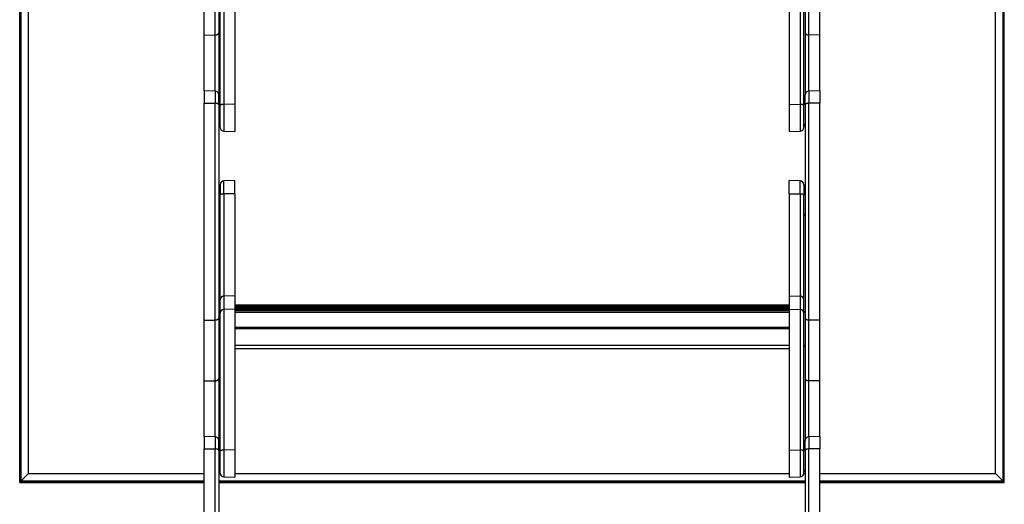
# Model space of a CAD drawing. Header units: inches. Extents: x 53216 to 117387, y -66787 to -22834.
# Tile 67 of 256: x 60592 to 60659, y -30204 to -30171. Entities that reach past the tile are written whole.
import ezdxf

# ---------------------------------------------------------------- set-up
doc = ezdxf.new("R2010")
doc.units = ezdxf.units.IN
doc.header["$MEASUREMENT"] = 0
doc.layers.add('FAKRO LOFT LADDERS', color=7, linetype='Continuous')

msp = doc.modelspace()

# ---------------------------------------------------------------- linework, layer by layer
at = {"layer": 'FAKRO LOFT LADDERS', "color": 7, "linetype": 'Continuous'}
for p, q in [((60591.652, -30202.285), (60591.652, -30084.385)), ((60591.667, -30202.27), (60591.667, -30084.401)), ((60591.732, -30202.205), (60591.732, -30084.466)), ((60591.732, -30084.466), (60591.732, -30202.205)), ((60659.071, -30202.205), (60659.071, -30084.466)), ((60659.071, -30084.466), (60659.071, -30202.205)), ((60659.136, -30202.27), (60659.136, -30084.401)), ((60659.152, -30202.285), (60659.152, -30084.385)), ((60592.252, -30201.685), (60592.252, -30084.985)), ((60658.552, -30201.685), (60658.552, -30084.985)), ((60605.402, -30176.445), (60605.402, -30166.96)), ((60605.643, -30166.714), (60605.643, -30176.36)), ((60606.402, -30166.688), (60606.402, -30176.351)), ((60644.402, -30166.688), (60644.402, -30176.351)), ((60645.161, -30166.714), (60645.161, -30176.36)), ((60645.402, -30176.445), (60645.402, -30166.96)), ((60604.302, -30171.617), (60604.302, -30167.454)), ((60605.061, -30171.602), (60605.061, -30167.438)), ((60605.302, -30167.289), (60605.302, -30171.452)), ((60645.502, -30167.289), (60645.502, -30171.452)), ((60645.743, -30171.602), (60645.743, -30167.438)), ((60646.502, -30171.617), (60646.502, -30167.454)), ((60604.302, -30171.617), (60605.061, -30171.602)), ((60604.302, -30175.427), (60604.302, -30171.617)), ((60605.061, -30175.454), (60605.061, -30171.602)), ((60605.302, -30171.452), (60605.302, -30175.704)), ((60645.502, -30171.452), (60645.502, -30175.704)), ((60646.502, -30171.617), (60645.743, -30171.602)), ((60645.743, -30175.454), (60645.743, -30171.602)), ((60646.502, -30175.427), (60646.502, -30171.617)), ((60604.302, -30175.427), (60604.302, -30176.273)), ((60605.061, -30175.454), (60604.302, -30175.427)), ((60605.061, -30175.454), (60605.061, -30176.284)), ((60605.302, -30176.383), (60605.302, -30175.704)), ((60645.502, -30176.383), (60645.502, -30175.704)), ((60646.502, -30175.427), (60645.743, -30175.454)), ((60645.743, -30175.454), (60645.743, -30176.284)), ((60646.502, -30175.427), (60646.502, -30176.273)), ((60604.302, -30191.166), (60604.302, -30176.273)), ((60604.302, -30176.273), (60605.061, -30176.284)), ((60605.061, -30191.15), (60605.061, -30176.284)), ((60605.302, -30176.383), (60605.302, -30191.001)), ((60605.402, -30177.951), (60605.402, -30176.445)), ((60606.402, -30176.351), (60605.643, -30176.36)), ((60605.643, -30176.36), (60605.643, -30178.201)), ((60606.402, -30176.351), (60606.402, -30178.227)), ((60644.402, -30176.351), (60644.402, -30178.227)), ((60644.402, -30176.351), (60645.161, -30176.36)), ((60645.161, -30176.36), (60645.161, -30178.201)), ((60645.402, -30177.951), (60645.402, -30176.445)), ((60645.502, -30176.383), (60645.502, -30191.001)), ((60646.502, -30176.273), (60645.743, -30176.284)), ((60645.743, -30191.15), (60645.743, -30176.284)), ((60646.502, -30191.166), (60646.502, -30176.273)), ((60605.643, -30178.201), (60606.402, -30178.227)), ((60644.402, -30178.227), (60645.161, -30178.201)), ((60605.402, -30181.863), (60605.402, -30182.594)), ((60606.402, -30181.586), (60605.643, -30181.613)), ((60605.643, -30182.507), (60605.643, -30181.613)), ((60606.402, -30182.498), (60606.402, -30181.586)), ((60644.402, -30182.498), (60644.402, -30181.586)), ((60645.161, -30181.613), (60644.402, -30181.586)), ((60645.161, -30182.507), (60645.161, -30181.613)), ((60645.402, -30181.863), (60645.402, -30182.594)), ((60605.402, -30189.759), (60605.402, -30182.594)), ((60606.402, -30182.498), (60605.643, -30182.507)), ((60605.643, -30182.507), (60605.643, -30189.513)), ((60606.402, -30182.498), (60606.402, -30189.487)), ((60644.402, -30182.498), (60644.402, -30189.487)), ((60644.402, -30182.498), (60645.161, -30182.507)), ((60645.161, -30182.507), (60645.161, -30189.513)), ((60645.402, -30189.759), (60645.402, -30182.594)), ((60605.402, -30190.673), (60605.402, -30189.759)), ((60606.402, -30189.487), (60605.643, -30189.513)), ((60605.643, -30189.513), (60605.643, -30190.427)), ((60606.402, -30189.487), (60606.402, -30190.401)), ((60644.402, -30189.487), (60644.402, -30190.401)), ((60644.402, -30189.487), (60645.161, -30189.513)), ((60645.161, -30189.513), (60645.161, -30190.427)), ((60645.402, -30190.673), (60645.402, -30189.759)), ((60605.402, -30200.158), (60605.402, -30190.673)), ((60606.402, -30190.401), (60605.643, -30190.427)), ((60605.643, -30190.427), (60605.643, -30200.073)), ((60644.402, -30190.126), (60606.402, -30190.126)), ((60644.402, -30190.144), (60606.402, -30190.144)), ((60644.402, -30190.163), (60606.402, -30190.163)), ((60606.402, -30190.208), (60644.402, -30190.208)), ((60609.494, -30190.236), (60606.402, -30190.236)), ((60609.494, -30190.255), (60606.402, -30190.255)), ((60609.494, -30190.274), (60606.402, -30190.274)), ((60606.402, -30190.318), (60609.494, -30190.318)), ((60644.402, -30190.346), (60606.402, -30190.346)), ((60644.402, -30190.365), (60606.402, -30190.365)), ((60644.402, -30190.383), (60606.402, -30190.383)), ((60606.402, -30190.401), (60606.402, -30200.064)), ((60606.402, -30190.428), (60644.402, -30190.428)), ((60644.402, -30190.489), (60606.402, -30190.489)), ((60606.402, -30190.489), (60644.402, -30190.489)), ((60644.402, -30190.642), (60606.402, -30190.642)), ((60609.494, -30190.255), (60609.494, -30190.236)), ((60609.494, -30190.274), (60609.494, -30190.255)), ((60609.494, -30190.318), (60609.494, -30190.274)), ((60609.494, -30190.346), (60609.494, -30190.318)), ((60609.585, -30190.269), (60611.218, -30190.269)), ((60609.652, -30190.335), (60609.593, -30190.277)), ((60609.643, -30190.346), (60609.593, -30190.295)), ((60609.624, -30190.346), (60609.593, -30190.314)), ((60611.211, -30190.277), (60611.152, -30190.335)), ((60611.211, -30190.295), (60611.161, -30190.346)), ((60611.211, -30190.314), (60611.18, -30190.346)), ((60611.31, -30190.236), (60611.31, -30190.255)), ((60615.494, -30190.236), (60611.31, -30190.236)), ((60611.31, -30190.255), (60611.31, -30190.274)), ((60615.494, -30190.255), (60611.31, -30190.255)), ((60611.31, -30190.274), (60611.31, -30190.318)), ((60615.494, -30190.274), (60611.31, -30190.274)), ((60611.31, -30190.318), (60611.31, -30190.346)), ((60611.31, -30190.318), (60615.494, -30190.318)), ((60615.494, -30190.255), (60615.494, -30190.236)), ((60615.494, -30190.274), (60615.494, -30190.255)), ((60615.494, -30190.318), (60615.494, -30190.274)), ((60615.494, -30190.346), (60615.494, -30190.318)), ((60615.585, -30190.269), (60617.218, -30190.269)), ((60615.652, -30190.335), (60615.593, -30190.277)), ((60615.643, -30190.346), (60615.593, -30190.295)), ((60615.624, -30190.346), (60615.593, -30190.314)), ((60617.211, -30190.277), (60617.152, -30190.335)), ((60617.211, -30190.295), (60617.161, -30190.346)), ((60617.211, -30190.314), (60617.18, -30190.346)), ((60617.31, -30190.236), (60617.31, -30190.255)), ((60621.494, -30190.236), (60617.31, -30190.236)), ((60617.31, -30190.255), (60617.31, -30190.274)), ((60621.494, -30190.255), (60617.31, -30190.255)), ((60617.31, -30190.274), (60617.31, -30190.318)), ((60621.494, -30190.274), (60617.31, -30190.274)), ((60617.31, -30190.318), (60617.31, -30190.346)), ((60617.31, -30190.318), (60621.494, -30190.318)), ((60621.494, -30190.255), (60621.494, -30190.236)), ((60621.494, -30190.274), (60621.494, -30190.255)), ((60621.494, -30190.318), (60621.494, -30190.274)), ((60621.494, -30190.346), (60621.494, -30190.318)), ((60621.585, -30190.269), (60623.218, -30190.269)), ((60621.652, -30190.335), (60621.593, -30190.277)), ((60621.643, -30190.346), (60621.593, -30190.295)), ((60621.624, -30190.346), (60621.593, -30190.314)), ((60623.211, -30190.277), (60623.152, -30190.335)), ((60623.211, -30190.295), (60623.161, -30190.346)), ((60623.211, -30190.314), (60623.18, -30190.346)), ((60623.31, -30190.236), (60623.31, -30190.255)), ((60627.494, -30190.236), (60623.31, -30190.236)), ((60623.31, -30190.255), (60623.31, -30190.274)), ((60627.494, -30190.255), (60623.31, -30190.255)), ((60623.31, -30190.274), (60623.31, -30190.318)), ((60627.494, -30190.274), (60623.31, -30190.274)), ((60623.31, -30190.318), (60623.31, -30190.346)), ((60623.31, -30190.318), (60627.494, -30190.318)), ((60627.494, -30190.255), (60627.494, -30190.236)), ((60627.494, -30190.274), (60627.494, -30190.255)), ((60627.494, -30190.318), (60627.494, -30190.274)), ((60627.494, -30190.346), (60627.494, -30190.318)), ((60627.585, -30190.269), (60629.218, -30190.269)), ((60627.652, -30190.335), (60627.593, -30190.277)), ((60627.643, -30190.346), (60627.593, -30190.295)), ((60627.624, -30190.346), (60627.593, -30190.314)), ((60629.211, -30190.277), (60629.152, -30190.335)), ((60629.211, -30190.295), (60629.161, -30190.346)), ((60629.211, -30190.314), (60629.18, -30190.346)), ((60629.31, -30190.236), (60629.31, -30190.255)), ((60633.494, -30190.236), (60629.31, -30190.236)), ((60629.31, -30190.255), (60629.31, -30190.274)), ((60633.494, -30190.255), (60629.31, -30190.255)), ((60629.31, -30190.274), (60629.31, -30190.318)), ((60633.494, -30190.274), (60629.31, -30190.274)), ((60629.31, -30190.318), (60629.31, -30190.346)), ((60629.31, -30190.318), (60633.494, -30190.318)), ((60633.494, -30190.255), (60633.494, -30190.236)), ((60633.494, -30190.274), (60633.494, -30190.255)), ((60633.494, -30190.318), (60633.494, -30190.274)), ((60633.494, -30190.346), (60633.494, -30190.318)), ((60633.585, -30190.269), (60635.218, -30190.269)), ((60633.652, -30190.335), (60633.593, -30190.277)), ((60633.643, -30190.346), (60633.593, -30190.295)), ((60633.624, -30190.346), (60633.593, -30190.314)), ((60635.211, -30190.277), (60635.152, -30190.335)), ((60635.211, -30190.295), (60635.161, -30190.346)), ((60635.211, -30190.314), (60635.18, -30190.346)), ((60635.31, -30190.236), (60635.31, -30190.255)), ((60639.494, -30190.236), (60635.31, -30190.236)), ((60635.31, -30190.255), (60635.31, -30190.274)), ((60639.494, -30190.255), (60635.31, -30190.255)), ((60635.31, -30190.274), (60635.31, -30190.318)), ((60639.494, -30190.274), (60635.31, -30190.274)), ((60635.31, -30190.318), (60635.31, -30190.346)), ((60635.31, -30190.318), (60639.494, -30190.318)), ((60639.494, -30190.255), (60639.494, -30190.236)), ((60639.494, -30190.274), (60639.494, -30190.255)), ((60639.494, -30190.318), (60639.494, -30190.274)), ((60639.494, -30190.346), (60639.494, -30190.318)), ((60639.585, -30190.269), (60641.218, -30190.269)), ((60639.652, -30190.335), (60639.593, -30190.277)), ((60639.643, -30190.346), (60639.593, -30190.295)), ((60639.624, -30190.346), (60639.593, -30190.314)), ((60641.211, -30190.277), (60641.152, -30190.335)), ((60641.211, -30190.295), (60641.161, -30190.346)), ((60641.211, -30190.314), (60641.18, -30190.346)), ((60641.31, -30190.236), (60641.31, -30190.255)), ((60644.402, -30190.236), (60641.31, -30190.236)), ((60641.31, -30190.255), (60641.31, -30190.274)), ((60644.402, -30190.255), (60641.31, -30190.255)), ((60641.31, -30190.274), (60641.31, -30190.318)), ((60644.402, -30190.274), (60641.31, -30190.274)), ((60641.31, -30190.318), (60641.31, -30190.346)), ((60641.31, -30190.318), (60644.402, -30190.318)), ((60644.402, -30190.401), (60644.402, -30200.064)), ((60644.402, -30190.401), (60645.161, -30190.427)), ((60645.161, -30190.427), (60645.161, -30200.073)), ((60645.402, -30200.158), (60645.402, -30190.673)), ((60604.302, -30191.166), (60605.061, -30191.15)), ((60604.302, -30195.33), (60604.302, -30191.166)), ((60605.061, -30195.314), (60605.061, -30191.15)), ((60605.302, -30191.001), (60605.302, -30195.165)), ((60645.502, -30191.001), (60645.502, -30195.165)), ((60646.502, -30191.166), (60645.743, -30191.15)), ((60645.743, -30195.314), (60645.743, -30191.15)), ((60646.502, -30195.33), (60646.502, -30191.166)), ((60644.402, -30191.674), (60606.402, -30191.674)), ((60644.402, -30191.75), (60606.402, -30191.75)), ((60644.402, -30192.89), (60606.402, -30192.89)), ((60606.402, -30193.102), (60644.402, -30193.102)), ((60604.302, -30195.33), (60605.061, -30195.314)), ((60604.302, -30199.14), (60604.302, -30195.33)), ((60605.061, -30199.167), (60605.061, -30195.314)), ((60605.302, -30195.165), (60605.302, -30199.416)), ((60645.502, -30195.165), (60645.502, -30199.416)), ((60646.502, -30195.33), (60645.743, -30195.314)), ((60645.743, -30199.167), (60645.743, -30195.314)), ((60646.502, -30199.14), (60646.502, -30195.33)), ((60604.302, -30199.14), (60604.302, -30199.986)), ((60605.061, -30199.167), (60604.302, -30199.14)), ((60605.061, -30199.167), (60605.061, -30199.996)), ((60605.302, -30200.095), (60605.302, -30199.416)), ((60645.502, -30200.095), (60645.502, -30199.416)), ((60646.502, -30199.14), (60645.743, -30199.167)), ((60645.743, -30199.167), (60645.743, -30199.996)), ((60646.502, -30199.14), (60646.502, -30199.986)), ((60604.302, -30214.879), (60604.302, -30199.986)), ((60604.302, -30199.986), (60605.061, -30199.996)), ((60605.061, -30214.863), (60605.061, -30199.996)), ((60605.302, -30200.095), (60605.302, -30214.714)), ((60605.402, -30201.664), (60605.402, -30200.158)), ((60606.402, -30200.064), (60605.643, -30200.073)), ((60605.643, -30200.073), (60605.643, -30201.914)), ((60606.402, -30200.064), (60606.402, -30201.94)), ((60644.402, -30200.064), (60644.402, -30201.94)), ((60644.402, -30200.064), (60645.161, -30200.073)), ((60645.161, -30200.073), (60645.161, -30201.914)), ((60645.402, -30201.664), (60645.402, -30200.158)), ((60645.502, -30200.095), (60645.502, -30214.714)), ((60646.502, -30199.986), (60645.743, -30199.996)), ((60645.743, -30214.863), (60645.743, -30199.996)), ((60646.502, -30214.879), (60646.502, -30199.986)), ((60591.732, -30202.205), (60592.252, -30201.685)), ((60592.252, -30201.685), (60604.302, -30201.685)), ((60605.302, -30201.685), (60605.403, -30201.685)), ((60605.643, -30201.914), (60606.402, -30201.94)), ((60606.402, -30201.685), (60644.402, -30201.685)), ((60644.402, -30201.94), (60645.161, -30201.914)), ((60645.401, -30201.685), (60645.502, -30201.685)), ((60646.502, -30201.685), (60658.552, -30201.685)), ((60659.071, -30202.205), (60658.552, -30201.685)), ((60591.652, -30202.285), (60591.732, -30202.205)), ((60591.652, -30202.285), (60591.667, -30202.27)), ((60591.652, -30202.285), (60595.952, -30202.285)), ((60591.732, -30202.205), (60591.667, -30202.27)), ((60591.667, -30202.27), (60595.952, -30202.27)), ((60595.952, -30202.205), (60591.732, -30202.205)), ((60591.732, -30202.205), (60604.302, -30202.205)), ((60595.952, -30202.285), (60595.952, -30202.205)), ((60604.302, -30202.205), (60595.952, -30202.205)), ((60595.952, -30202.285), (60595.952, -30202.205)), ((60595.952, -30202.285), (60604.302, -30202.285)), ((60605.302, -30202.205), (60645.502, -30202.205)), ((60645.502, -30202.205), (60605.302, -30202.205)), ((60605.302, -30202.285), (60645.502, -30202.285)), ((60646.502, -30202.205), (60659.071, -30202.205)), ((60654.852, -30202.205), (60646.502, -30202.205)), ((60646.502, -30202.285), (60654.852, -30202.285)), ((60659.071, -30202.205), (60654.852, -30202.205)), ((60654.852, -30202.205), (60654.852, -30202.285)), ((60654.852, -30202.285), (60654.852, -30202.205)), ((60654.852, -30202.27), (60659.136, -30202.27)), ((60654.852, -30202.285), (60659.152, -30202.285)), ((60659.136, -30202.27), (60659.071, -30202.205)), ((60659.152, -30202.285), (60659.071, -30202.205)), ((60659.152, -30202.285), (60659.136, -30202.27))]:
    msp.add_line(p, q, dxfattribs=at)
for centre, radius, start, end in [((60605.052, -30175.704), 0.25, 0, 88), ((60605.302, -30175.927), 0.1, 0, 90), ((60645.502, -30175.927), 0.1, 90, 180), ((60645.752, -30175.704), 0.25, 92, 180), ((60605.302, -30177.727), 0.1, 270, 0), ((60645.502, -30177.727), 0.1, 180, 270), ((60605.652, -30177.951), 0.25, 180, 268), ((60645.152, -30177.951), 0.25, 272, 0), ((60605.652, -30181.863), 0.25, 92, 180), ((60645.152, -30181.863), 0.25, 0, 88), ((60605.302, -30182.086), 0.1, 0, 90), ((60645.502, -30182.086), 0.1, 90, 180), ((60605.302, -30183.886), 0.1, 270, 0), ((60645.502, -30183.886), 0.1, 180, 270), ((60605.302, -30190.663), 0.1, 0, 90), ((60609.494, -30190.376), 0.14, 45.04133, 90), ((60609.494, -30190.395), 0.14, 45.04133, 90), ((60609.494, -30190.414), 0.14, 45.04133, 90), ((60611.31, -30190.376), 0.14, 90, 134.95867), ((60611.31, -30190.395), 0.14, 90, 134.95867), ((60611.31, -30190.414), 0.14, 90, 134.95867), ((60615.494, -30190.376), 0.14, 45.04133, 90), ((60615.494, -30190.395), 0.14, 45.04133, 90), ((60615.494, -30190.414), 0.14, 45.04133, 90), ((60617.31, -30190.376), 0.14, 90, 134.95867), ((60617.31, -30190.395), 0.14, 90, 134.95867), ((60617.31, -30190.414), 0.14, 90, 134.95867), ((60621.494, -30190.376), 0.14, 45.04133, 90), ((60621.494, -30190.395), 0.14, 45.04133, 90), ((60621.494, -30190.414), 0.14, 45.04133, 90), ((60623.31, -30190.376), 0.14, 90, 134.95867), ((60623.31, -30190.395), 0.14, 90, 134.95867), ((60623.31, -30190.414), 0.14, 90, 134.95867), ((60627.494, -30190.376), 0.14, 45.04133, 90), ((60627.494, -30190.395), 0.14, 45.04133, 90), ((60627.494, -30190.414), 0.14, 45.04133, 90), ((60629.31, -30190.376), 0.14, 90, 134.95867), ((60629.31, -30190.395), 0.14, 90, 134.95867), ((60629.31, -30190.414), 0.14, 90, 134.95867), ((60633.494, -30190.376), 0.14, 45.04133, 90), ((60633.494, -30190.395), 0.14, 45.04133, 90), ((60633.494, -30190.414), 0.14, 45.04133, 90), ((60635.31, -30190.376), 0.14, 90, 134.95867), ((60635.31, -30190.395), 0.14, 90, 134.95867), ((60635.31, -30190.414), 0.14, 90, 134.95867), ((60639.494, -30190.376), 0.14, 45.04133, 90), ((60639.494, -30190.395), 0.14, 45.04133, 90), ((60639.494, -30190.414), 0.14, 45.04133, 90), ((60641.31, -30190.376), 0.14, 90, 134.95867), ((60641.31, -30190.395), 0.14, 90, 134.95867), ((60641.31, -30190.414), 0.14, 90, 134.95867), ((60645.502, -30190.663), 0.1, 90, 180), ((60605.302, -30192.863), 0.1, 270, 0), ((60645.502, -30192.863), 0.1, 180, 270), ((60605.052, -30199.416), 0.25, 0, 88), ((60645.752, -30199.416), 0.25, 92, 180), ((60605.302, -30199.64), 0.1, 0, 90), ((60645.502, -30199.64), 0.1, 90, 180), ((60605.302, -30201.44), 0.1, 270, 0), ((60645.502, -30201.44), 0.1, 180, 270), ((60605.652, -30201.664), 0.25, 180, 268), ((60645.152, -30201.664), 0.25, 272, 0)]:
    msp.add_arc(centre, radius, start, end, dxfattribs=at)
for points, weights in [([(60605.061, -30171.602), (60605.302, -30171.597), (60605.302, -30171.452)], [1, 0.719339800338, 1]), ([(60645.502, -30171.452), (60645.502, -30171.597), (60645.743, -30171.602)], [1, 0.719339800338, 1]), ([(60605.302, -30176.383), (60605.302, -30176.287), (60605.061, -30176.284)], [1, 0.719339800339, 1]), ([(60605.643, -30176.36), (60605.402, -30176.363), (60605.402, -30176.445)], [1, 0.719339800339, 1]), ([(60645.402, -30176.445), (60645.402, -30176.363), (60645.161, -30176.36)], [1, 0.719339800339, 1]), ([(60645.743, -30176.284), (60645.502, -30176.287), (60645.502, -30176.383)], [1, 0.71933980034, 1]), ([(60605.643, -30182.507), (60605.402, -30182.51), (60605.402, -30182.594)], [1, 0.719339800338, 1]), ([(60645.402, -30182.594), (60645.402, -30182.51), (60645.161, -30182.507)], [1, 0.719339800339, 1]), ([(60605.643, -30189.513), (60605.402, -30189.522), (60605.402, -30189.759)], [1, 0.719339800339, 1]), ([(60645.402, -30189.759), (60645.402, -30189.522), (60645.161, -30189.513)], [1, 0.719339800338, 1]), ([(60605.643, -30190.427), (60605.402, -30190.435), (60605.402, -30190.673)], [1, 0.719339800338, 1]), ([(60609.494, -30190.318), (60609.597, -30190.318), (60609.593, -30190.314)], [1, 0.693548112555, 1]), ([(60609.573, -30190.279), (60609.594, -30190.278), (60609.593, -30190.277)], [1, 0.941741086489, 1]), ([(60609.573, -30190.298), (60609.594, -30190.297), (60609.593, -30190.295)], [1, 0.941741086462, 1]), ([(60609.636, -30190.338), (60609.653, -30190.337), (60609.652, -30190.335)], [1, 0.969483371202, 1]), ([(60611.152, -30190.335), (60611.15, -30190.337), (60611.168, -30190.338)], [1, 0.969483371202, 1]), ([(60611.211, -30190.277), (60611.21, -30190.278), (60611.231, -30190.279)], [1, 0.941741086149, 1]), ([(60611.211, -30190.295), (60611.21, -30190.297), (60611.231, -30190.298)], [1, 0.941741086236, 1]), ([(60611.211, -30190.314), (60611.207, -30190.318), (60611.31, -30190.318)], [1, 0.693548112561, 1]), ([(60615.494, -30190.318), (60615.597, -30190.318), (60615.593, -30190.314)], [1, 0.693548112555, 1]), ([(60615.573, -30190.279), (60615.594, -30190.278), (60615.593, -30190.277)], [1, 0.941741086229, 1]), ([(60615.573, -30190.298), (60615.594, -30190.297), (60615.593, -30190.295)], [1, 0.941741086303, 1]), ([(60615.636, -30190.338), (60615.653, -30190.337), (60615.652, -30190.335)], [1, 0.969483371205, 1]), ([(60617.152, -30190.335), (60617.15, -30190.337), (60617.168, -30190.338)], [1, 0.969483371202, 1]), ([(60617.211, -30190.277), (60617.21, -30190.278), (60617.231, -30190.279)], [1, 0.941741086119, 1]), ([(60617.211, -30190.295), (60617.21, -30190.297), (60617.231, -30190.298)], [1, 0.94174108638, 1]), ([(60617.211, -30190.314), (60617.207, -30190.318), (60617.31, -30190.318)], [1, 0.693548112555, 1]), ([(60621.494, -30190.318), (60621.597, -30190.318), (60621.593, -30190.314)], [1, 0.693548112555, 1]), ([(60621.573, -30190.279), (60621.594, -30190.278), (60621.593, -30190.277)], [1, 0.941741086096, 1]), ([(60621.573, -30190.298), (60621.594, -30190.297), (60621.593, -30190.295)], [1, 0.941741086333, 1]), ([(60621.636, -30190.338), (60621.653, -30190.337), (60621.652, -30190.335)], [1, 0.969483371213, 1]), ([(60623.152, -30190.335), (60623.15, -30190.337), (60623.168, -30190.338)], [1, 0.969483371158, 1]), ([(60623.211, -30190.277), (60623.21, -30190.278), (60623.231, -30190.279)], [1, 0.941741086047, 1]), ([(60623.211, -30190.295), (60623.21, -30190.297), (60623.231, -30190.298)], [1, 0.941741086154, 1]), ([(60623.211, -30190.314), (60623.207, -30190.318), (60623.31, -30190.318)], [1, 0.693548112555, 1]), ([(60627.494, -30190.318), (60627.597, -30190.318), (60627.593, -30190.314)], [1, 0.69354811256, 1]), ([(60627.573, -30190.279), (60627.594, -30190.278), (60627.593, -30190.277)], [1, 0.941741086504, 1]), ([(60627.573, -30190.298), (60627.594, -30190.297), (60627.593, -30190.295)], [1, 0.941741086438, 1]), ([(60627.636, -30190.338), (60627.653, -30190.337), (60627.652, -30190.335)], [1, 0.969483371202, 1]), ([(60629.152, -30190.335), (60629.15, -30190.337), (60629.168, -30190.338)], [1, 0.969483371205, 1]), ([(60629.211, -30190.277), (60629.21, -30190.278), (60629.231, -30190.279)], [1, 0.941741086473, 1]), ([(60629.211, -30190.295), (60629.21, -30190.297), (60629.231, -30190.298)], [1, 0.941741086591, 1]), ([(60629.211, -30190.314), (60629.207, -30190.318), (60629.31, -30190.318)], [1, 0.693548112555, 1]), ([(60633.494, -30190.318), (60633.597, -30190.318), (60633.593, -30190.314)], [1, 0.693548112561, 1]), ([(60633.573, -30190.279), (60633.594, -30190.278), (60633.593, -30190.277)], [1, 0.94174108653, 1]), ([(60633.573, -30190.298), (60633.594, -30190.297), (60633.593, -30190.295)], [1, 0.941741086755, 1]), ([(60633.636, -30190.338), (60633.653, -30190.337), (60633.652, -30190.335)], [1, 0.969483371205, 1]), ([(60635.152, -30190.335), (60635.15, -30190.337), (60635.168, -30190.338)], [1, 0.969483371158, 1]), ([(60635.211, -30190.277), (60635.21, -30190.278), (60635.231, -30190.279)], [1, 0.941741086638, 1]), ([(60635.211, -30190.295), (60635.21, -30190.297), (60635.231, -30190.298)], [1, 0.941741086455, 1]), ([(60635.211, -30190.314), (60635.207, -30190.318), (60635.31, -30190.318)], [1, 0.693548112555, 1]), ([(60639.494, -30190.318), (60639.597, -30190.318), (60639.593, -30190.314)], [1, 0.693548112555, 1]), ([(60639.573, -30190.279), (60639.594, -30190.278), (60639.593, -30190.277)], [1, 0.941741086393, 1]), ([(60639.573, -30190.298), (60639.594, -30190.297), (60639.593, -30190.295)], [1, 0.941741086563, 1]), ([(60639.636, -30190.338), (60639.653, -30190.337), (60639.652, -30190.335)], [1, 0.969483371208, 1]), ([(60641.152, -30190.335), (60641.15, -30190.337), (60641.168, -30190.338)], [1, 0.969483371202, 1]), ([(60641.211, -30190.277), (60641.21, -30190.278), (60641.231, -30190.279)], [1, 0.941741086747, 1]), ([(60641.211, -30190.295), (60641.21, -30190.297), (60641.231, -30190.298)], [1, 0.941741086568, 1]), ([(60641.211, -30190.314), (60641.207, -30190.318), (60641.31, -30190.318)], [1, 0.693548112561, 1]), ([(60645.402, -30190.673), (60645.402, -30190.435), (60645.161, -30190.427)], [1, 0.719339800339, 1]), ([(60605.061, -30191.15), (60605.302, -30191.145), (60605.302, -30191.001)], [1, 0.719339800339, 1]), ([(60645.502, -30191.001), (60645.502, -30191.145), (60645.743, -30191.15)], [1, 0.719339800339, 1]), ([(60605.061, -30195.314), (60605.302, -30195.309), (60605.302, -30195.165)], [1, 0.719339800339, 1]), ([(60645.502, -30195.165), (60645.502, -30195.309), (60645.743, -30195.314)], [1, 0.719339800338, 1]), ([(60605.302, -30200.095), (60605.302, -30200), (60605.061, -30199.996)], [1, 0.719339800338, 1]), ([(60605.643, -30200.073), (60605.402, -30200.076), (60605.402, -30200.158)], [1, 0.719339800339, 1]), ([(60645.402, -30200.158), (60645.402, -30200.076), (60645.161, -30200.073)], [1, 0.719339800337, 1]), ([(60645.743, -30199.996), (60645.502, -30200), (60645.502, -30200.095)], [1, 0.719339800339, 1])]:
    msp.add_rational_spline(points, weights, degree=2, dxfattribs=at)

doc.saveas('drawing.dxf')
